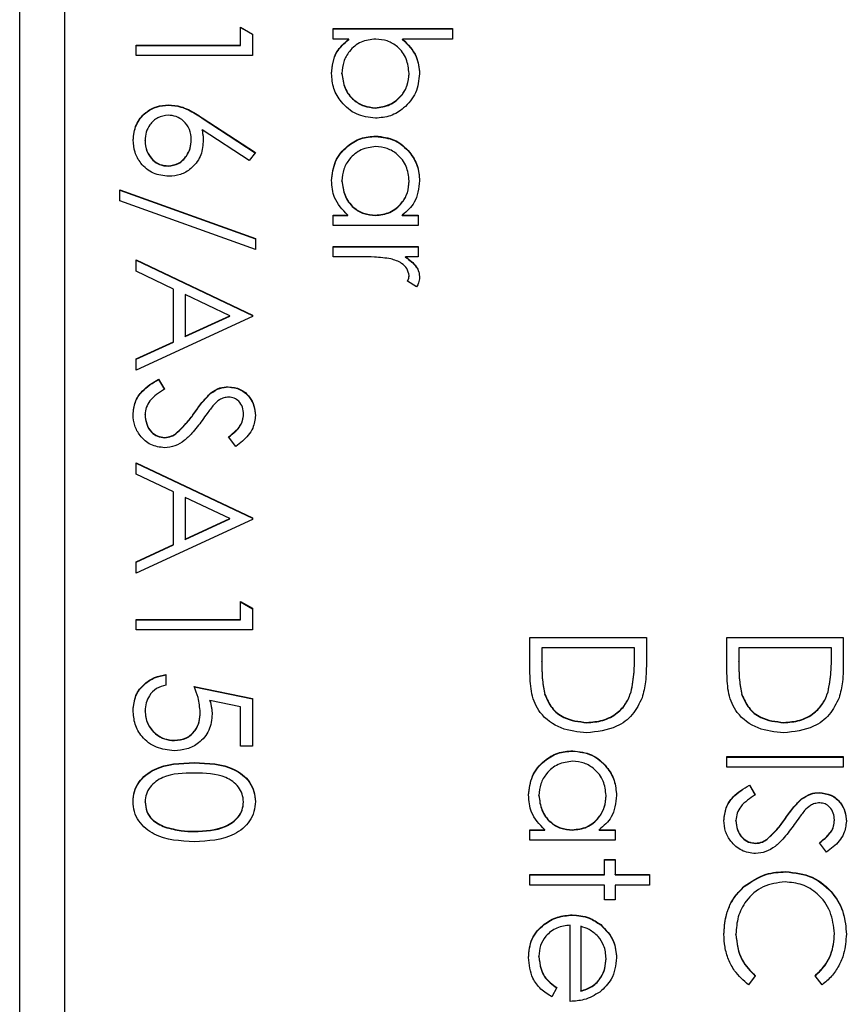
# Model space of a CAD drawing. Header units: millimetres. Extents: x 272 to 1443, y 39 to 1117.
# Tile 8 of 30: x 421 to 431, y 643 to 654. Entities that reach past the tile are written whole.
import ezdxf

# ---------------------------------------------------------------- set-up
doc = ezdxf.new("R2010")
doc.units = ezdxf.units.MM

msp = doc.modelspace()

# ---------------------------------------------------------------- linework, layer by layer
at = {"color": 7, "linetype": 'Continuous', "lineweight": 25}
for p, q in [((421.372, 628.214), (421.372, 669.214)), ((421.872, 666.704), (421.872, 630.728)), ((423.839, 654.163), (423.839, 654.362)), ((423.839, 654.362), (423.972, 654.286)), ((423.839, 654.359), (423.972, 654.283)), ((424.872, 654.346), (426.206, 654.346)), ((424.872, 654.229), (424.872, 654.346)), ((424.872, 654.342), (426.206, 654.342)), ((426.206, 654.346), (426.206, 654.229)), ((423.972, 654.286), (423.972, 654.046)), ((425.048, 654.229), (424.872, 654.229)), ((425.048, 654.226), (425.048, 654.229)), ((426.206, 654.229), (425.65, 654.229)), ((425.65, 654.226), (425.65, 654.229)), ((422.672, 654.163), (423.839, 654.163)), ((422.672, 654.046), (422.672, 654.163)), ((422.672, 654.159), (423.839, 654.159)), ((423.839, 654.159), (423.839, 654.163)), ((423.972, 654.046), (422.672, 654.046)), ((424.972, 653.843), (424.972, 653.847)), ((425.722, 653.841), (425.722, 653.845)), ((423.035, 653.493), (423.035, 653.496)), ((425.345, 653.459), (425.345, 653.463)), ((423.412, 653.351), (424.006, 652.963)), ((423.412, 653.348), (423.412, 653.351)), ((423.412, 653.348), (424.004, 652.961)), ((423.935, 652.874), (423.41, 653.217)), ((423.41, 653.213), (423.41, 653.217)), ((422.772, 653.093), (422.772, 653.097)), ((423.289, 653.103), (423.289, 653.107)), ((425.35, 653.143), (425.35, 653.147)), ((424.006, 652.963), (423.935, 652.874)), ((423.03, 652.81), (423.03, 652.814)), ((424.972, 652.644), (424.972, 652.647)), ((425.722, 652.643), (425.722, 652.646)), ((422.489, 652.547), (424.006, 652.004)), ((422.489, 652.424), (422.489, 652.547)), ((422.489, 652.543), (424.006, 652)), ((424.006, 651.881), (422.489, 652.424)), ((424.872, 652.264), (425.037, 652.264)), ((424.872, 652.147), (424.872, 652.264)), ((424.872, 652.26), (425.037, 652.26)), ((425.037, 652.26), (425.037, 652.264)), ((425.345, 652.26), (425.345, 652.264)), ((425.646, 652.264), (425.822, 652.264)), ((425.646, 652.26), (425.646, 652.264)), ((425.646, 652.26), (425.822, 652.26)), ((425.822, 652.264), (425.822, 652.147)), ((425.822, 652.147), (424.872, 652.147)), ((424.006, 652.004), (424.006, 651.881)), ((424.872, 651.798), (424.872, 651.914)), ((424.872, 651.914), (425.822, 651.914)), ((424.872, 651.91), (425.822, 651.91)), ((425.822, 651.914), (425.822, 651.798)), ((422.672, 651.764), (423.972, 651.148)), ((422.672, 651.637), (422.672, 651.764)), ((422.672, 651.761), (423.972, 651.144)), ((425.191, 651.798), (424.872, 651.798)), ((425.822, 651.798), (425.682, 651.798)), ((425.682, 651.794), (425.682, 651.798)), ((423.089, 651.439), (422.672, 651.637)), ((425.722, 651.584), (425.722, 651.588)), ((423.089, 650.85), (423.089, 651.439)), ((425.806, 651.464), (425.705, 651.528)), ((423.222, 651.376), (423.222, 650.912)), ((423.719, 651.141), (423.222, 651.376)), ((423.972, 651.131), (422.672, 650.532)), ((423.222, 650.912), (423.719, 651.141)), ((423.222, 650.908), (423.719, 651.137)), ((423.719, 651.137), (423.719, 651.141)), ((423.972, 651.148), (423.972, 651.131)), ((423.222, 650.908), (423.222, 650.912)), ((422.672, 650.658), (423.089, 650.85)), ((422.672, 650.655), (423.089, 650.847)), ((423.089, 650.847), (423.089, 650.85)), ((422.672, 650.532), (422.672, 650.658)), ((422.923, 650.432), (422.989, 650.322)), ((422.923, 650.428), (422.923, 650.432)), ((422.923, 650.428), (422.989, 650.318)), ((423.702, 650.345), (423.702, 650.348)), ((423.504, 650.272), (423.504, 650.276)), ((422.772, 650.033), (422.772, 650.037)), ((423.327, 650.059), (423.327, 650.063)), ((423.872, 650.038), (423.872, 650.041)), ((422.992, 649.779), (422.992, 649.782)), ((423.12, 649.825), (423.12, 649.829)), ((423.785, 649.682), (423.706, 649.788)), ((422.672, 649.499), (423.972, 648.883)), ((422.672, 649.372), (422.672, 649.499)), ((422.672, 649.495), (423.972, 648.879)), ((423.089, 649.174), (422.672, 649.372)), ((423.089, 648.585), (423.089, 649.174)), ((423.222, 649.111), (423.222, 648.647)), ((423.719, 648.876), (423.222, 649.111)), ((423.972, 648.866), (422.672, 648.267)), ((423.222, 648.647), (423.719, 648.876)), ((423.222, 648.643), (423.719, 648.872)), ((423.719, 648.872), (423.719, 648.876)), ((423.972, 648.883), (423.972, 648.866)), ((422.672, 648.393), (423.089, 648.585)), ((422.672, 648.39), (423.089, 648.582)), ((423.089, 648.582), (423.089, 648.585)), ((423.222, 648.643), (423.222, 648.647)), ((422.672, 648.267), (422.672, 648.393)), ((423.839, 647.75), (423.839, 647.95)), ((423.839, 647.95), (423.972, 647.874)), ((423.839, 647.946), (423.972, 647.87)), ((423.972, 647.874), (423.972, 647.634)), ((422.672, 647.75), (423.839, 647.75)), ((422.672, 647.634), (422.672, 647.75)), ((422.672, 647.747), (423.839, 647.747)), ((423.839, 647.747), (423.839, 647.75)), ((423.972, 647.634), (422.672, 647.634)), ((427.072, 647.55), (428.372, 647.55)), ((427.072, 647.148), (427.072, 647.55)), ((427.072, 647.547), (428.372, 647.547)), ((428.372, 647.55), (428.372, 647.288)), ((429.272, 647.55), (430.572, 647.55)), ((429.272, 647.148), (429.272, 647.55)), ((429.272, 647.547), (430.572, 647.547)), ((430.572, 647.55), (430.572, 647.288)), ((427.206, 647.434), (427.206, 647.285)), ((428.239, 647.434), (427.206, 647.434)), ((428.239, 647.342), (428.239, 647.434)), ((429.406, 647.434), (429.406, 647.285)), ((430.439, 647.434), (429.406, 647.434)), ((430.439, 647.342), (430.439, 647.434)), ((427.206, 647.281), (427.206, 647.285)), ((428.239, 647.339), (428.239, 647.342)), ((429.406, 647.281), (429.406, 647.285)), ((430.439, 647.339), (430.439, 647.342)), ((423.006, 647.134), (423.006, 647.017)), ((423.322, 647.001), (423.972, 646.867)), ((423.322, 646.997), (423.972, 646.864)), ((428.202, 646.94), (428.202, 646.943)), ((430.402, 646.94), (430.402, 646.943)), ((423.839, 646.776), (423.497, 646.846)), ((423.497, 646.843), (423.497, 646.846)), ((423.972, 646.867), (423.972, 646.334)), ((427.239, 646.91), (427.239, 646.913)), ((429.439, 646.91), (429.439, 646.913)), ((422.772, 646.727), (422.772, 646.731)), ((423.389, 646.711), (423.389, 646.714)), ((423.839, 646.334), (423.839, 646.776)), ((427.706, 646.597), (427.706, 646.601)), ((429.906, 646.597), (429.906, 646.601)), ((423.102, 646.397), (423.102, 646.401)), ((423.972, 646.334), (423.839, 646.334)), ((427.55, 646.281), (427.55, 646.284)), ((429.272, 646.101), (429.272, 646.218)), ((429.272, 646.218), (430.572, 646.218)), ((429.272, 646.214), (430.572, 646.214)), ((430.572, 646.218), (430.572, 646.101)), ((423.322, 646.148), (423.322, 646.151)), ((430.572, 646.101), (429.272, 646.101)), ((429.523, 645.901), (429.589, 645.792)), ((429.523, 645.898), (429.523, 645.901)), ((429.523, 645.898), (429.589, 645.788)), ((427.172, 645.782), (427.172, 645.785)), ((427.922, 645.781), (427.922, 645.784)), ((430.104, 645.742), (430.104, 645.746)), ((430.302, 645.814), (430.302, 645.818)), ((422.772, 645.709), (422.772, 645.713)), ((423.872, 645.709), (423.872, 645.713)), ((429.372, 645.503), (429.372, 645.506)), ((429.927, 645.529), (429.927, 645.533)), ((430.472, 645.507), (430.472, 645.511)), ((422.995, 645.431), (422.995, 645.434)), ((423.322, 645.381), (423.322, 645.385)), ((427.072, 645.402), (427.237, 645.402)), ((427.072, 645.285), (427.072, 645.402)), ((427.072, 645.398), (427.237, 645.398)), ((427.237, 645.398), (427.237, 645.402)), ((427.545, 645.398), (427.545, 645.402)), ((427.846, 645.402), (428.022, 645.402)), ((427.846, 645.398), (427.846, 645.402)), ((427.846, 645.398), (428.022, 645.398)), ((428.022, 645.402), (428.022, 645.285)), ((428.022, 645.285), (427.072, 645.285)), ((429.72, 645.295), (429.72, 645.298)), ((429.592, 645.248), (429.592, 645.252)), ((430.385, 645.152), (430.306, 645.257)), ((427.906, 645.069), (428.022, 645.069)), ((427.906, 644.902), (427.906, 645.069)), ((427.906, 645.065), (428.022, 645.065)), ((428.022, 645.069), (428.022, 644.902)), ((427.072, 644.902), (427.906, 644.902)), ((427.072, 644.785), (427.072, 644.902)), ((427.072, 644.898), (427.906, 644.898)), ((427.906, 644.898), (427.906, 644.902)), ((428.022, 644.902), (428.406, 644.902)), ((428.022, 644.898), (428.022, 644.902)), ((428.022, 644.898), (428.406, 644.898)), ((428.406, 644.902), (428.406, 644.785)), ((429.93, 644.932), (429.93, 644.935)), ((427.906, 644.785), (427.072, 644.785)), ((427.906, 644.619), (427.906, 644.785)), ((428.022, 644.785), (428.022, 644.619)), ((428.406, 644.785), (428.022, 644.785)), ((429.466, 644.767), (429.466, 644.771)), ((428.022, 644.619), (427.906, 644.619)), ((427.545, 644.449), (427.545, 644.452)), ((427.522, 643.486), (427.522, 644.336)), ((427.639, 644.324), (427.639, 643.603)), ((427.862, 644.339), (427.862, 644.343)), ((429.372, 644.232), (429.372, 644.236)), ((430.472, 644.24), (430.472, 644.244)), ((427.172, 643.986), (427.172, 643.989)), ((427.922, 643.962), (427.922, 643.966)), ((429.589, 643.772), (429.512, 643.67)), ((430.334, 643.67), (430.256, 643.772)), ((427.372, 643.64), (427.318, 643.536)), ((427.639, 643.599), (427.639, 643.603))]:
    msp.add_line(p, q, dxfattribs=at)
for points, knots in [([(424.856, 653.846), (424.865, 653.931), (424.883, 654.084), (424.997, 654.185), (425.048, 654.229)], [0, 0, 0, 0, 0.5589217, 1, 1, 1, 1]), ([(424.856, 653.842), (424.865, 653.927), (424.883, 654.08), (424.997, 654.181), (425.048, 654.226)], [0, 0, 0, 0, 0.558922, 1, 1, 1, 1]), ([(425.349, 654.229), (425.293, 654.223), (425.18, 654.211), (425.056, 654.106), (424.983, 653.979), (424.976, 653.891), (424.972, 653.847)], [0, 0, 0, 0, 0.279639, 0.559192, 0.779512, 1, 1, 1, 1]), ([(425.722, 653.845), (425.715, 653.901), (425.702, 654.012), (425.607, 654.142), (425.481, 654.218), (425.393, 654.225), (425.349, 654.229)], [0, 0, 0, 0, 0.279786, 0.559477, 0.779627, 1, 1, 1, 1]), ([(425.65, 654.229), (425.71, 654.168), (425.817, 654.059), (425.832, 653.909), (425.839, 653.842)], [0, 0, 0, 0, 0.559294, 1, 1, 1, 1]), ([(425.65, 654.226), (425.71, 654.165), (425.817, 654.056), (425.832, 653.905), (425.839, 653.838)], [0, 0, 0, 0, 0.5592939, 1, 1, 1, 1]), ([(425.345, 653.346), (425.272, 653.355), (425.126, 653.373), (424.968, 653.511), (424.87, 653.674), (424.86, 653.788), (424.856, 653.846)], [0, 0, 0, 0, 0.279433, 0.559216, 0.779559, 1, 1, 1, 1]), ([(424.972, 653.847), (424.979, 653.791), (424.992, 653.68), (425.09, 653.553), (425.214, 653.477), (425.302, 653.468), (425.345, 653.463)], [0, 0, 0, 0, 0.279756, 0.559279, 0.779725, 1, 1, 1, 1]), ([(424.972, 653.843), (424.979, 653.787), (424.992, 653.676), (425.09, 653.55), (425.214, 653.474), (425.302, 653.464), (425.345, 653.459)], [0, 0, 0, 0, 0.279756, 0.559279, 0.779725, 1, 1, 1, 1]), ([(425.345, 653.463), (425.401, 653.471), (425.512, 653.487), (425.636, 653.588), (425.709, 653.714), (425.718, 653.801), (425.722, 653.845)], [0, 0, 0, 0, 0.279403, 0.559104, 0.779552, 1, 1, 1, 1]), ([(425.839, 653.842), (425.83, 653.769), (425.813, 653.623), (425.679, 653.462), (425.518, 653.361), (425.403, 653.351), (425.345, 653.346)], [0, 0, 0, 0, 0.279577, 0.559334, 0.779604, 1, 1, 1, 1]), ([(425.345, 653.459), (425.401, 653.467), (425.512, 653.483), (425.636, 653.585), (425.709, 653.71), (425.718, 653.798), (425.722, 653.841)], [0, 0, 0, 0, 0.279403, 0.559104, 0.779552, 1, 1, 1, 1]), ([(422.639, 653.103), (422.646, 653.161), (422.66, 653.277), (422.765, 653.408), (422.898, 653.483), (422.989, 653.492), (423.035, 653.496)], [0, 0, 0, 0, 0.27967, 0.559085, 0.779558, 1, 1, 1, 1]), ([(422.639, 653.099), (422.646, 653.157), (422.66, 653.274), (422.765, 653.405), (422.898, 653.479), (422.989, 653.488), (423.035, 653.493)], [0, 0, 0, 0, 0.27967, 0.559085, 0.779558, 1, 1, 1, 1]), ([(423.035, 653.496), (423.081, 653.492), (423.158, 653.484), (423.257, 653.443), (423.336, 653.4), (423.387, 653.367), (423.412, 653.351)], [0, 0, 0, 0, 0.339374, 0.559486, 0.779731, 1, 1, 1, 1]), ([(423.035, 653.493), (423.081, 653.488), (423.158, 653.481), (423.257, 653.439), (423.336, 653.396), (423.387, 653.364), (423.412, 653.348)], [0, 0, 0, 0, 0.339374, 0.559486, 0.779731, 1, 1, 1, 1]), ([(423.03, 653.38), (422.99, 653.374), (422.91, 653.363), (422.828, 653.282), (422.779, 653.191), (422.775, 653.128), (422.772, 653.097)], [0, 0, 0, 0, 0.279059, 0.55882, 0.779303, 1, 1, 1, 1]), ([(423.289, 653.107), (423.285, 653.146), (423.279, 653.225), (423.21, 653.316), (423.123, 653.371), (423.061, 653.377), (423.03, 653.38)], [0, 0, 0, 0, 0.280127, 0.559515, 0.779719, 1, 1, 1, 1]), ([(423.41, 653.217), (423.414, 653.192), (423.421, 653.147), (423.422, 653.102), (423.422, 653.082)], [0, 0, 0, 0, 0.55991, 1, 1, 1, 1]), ([(423.41, 653.213), (423.414, 653.188), (423.421, 653.144), (423.422, 653.099), (423.422, 653.079)], [0, 0, 0, 0, 0.55991, 1, 1, 1, 1]), ([(423.037, 652.697), (422.978, 652.704), (422.859, 652.717), (422.727, 652.828), (422.652, 652.963), (422.643, 653.056), (422.639, 653.103)], [0, 0, 0, 0, 0.279631, 0.55896, 0.779478, 1, 1, 1, 1]), ([(422.772, 653.097), (422.776, 653.057), (422.784, 652.977), (422.851, 652.884), (422.936, 652.823), (422.999, 652.817), (423.03, 652.814)], [0, 0, 0, 0, 0.280018, 0.559853, 0.779987, 1, 1, 1, 1]), ([(422.772, 653.093), (422.776, 653.053), (422.784, 652.973), (422.851, 652.881), (422.936, 652.82), (422.999, 652.813), (423.03, 652.81)], [0, 0, 0, 0, 0.280018, 0.559853, 0.779987, 1, 1, 1, 1]), ([(423.03, 652.814), (423.071, 652.82), (423.152, 652.832), (423.235, 652.917), (423.282, 653.011), (423.287, 653.075), (423.289, 653.107)], [0, 0, 0, 0, 0.278754, 0.558605, 0.779147, 1, 1, 1, 1]), ([(423.03, 652.81), (423.071, 652.816), (423.152, 652.828), (423.235, 652.913), (423.282, 653.007), (423.287, 653.071), (423.289, 653.103)], [0, 0, 0, 0, 0.278754, 0.558605, 0.779147, 1, 1, 1, 1]), ([(423.422, 653.082), (423.416, 653.025), (423.403, 652.912), (423.298, 652.785), (423.171, 652.708), (423.082, 652.701), (423.037, 652.697)], [0, 0, 0, 0, 0.279638, 0.559326, 0.779527, 1, 1, 1, 1]), ([(424.856, 652.652), (424.864, 652.725), (424.881, 652.871), (425.016, 653.032), (425.178, 653.132), (425.292, 653.142), (425.35, 653.147)], [0, 0, 0, 0, 0.2795734, 0.559333, 0.7795891, 1, 1, 1, 1]), ([(424.856, 652.648), (424.864, 652.721), (424.881, 652.867), (425.016, 653.028), (425.178, 653.128), (425.292, 653.138), (425.35, 653.143)], [0, 0, 0, 0, 0.279573, 0.559333, 0.779589, 1, 1, 1, 1]), ([(425.35, 653.147), (425.423, 653.138), (425.568, 653.12), (425.727, 652.982), (425.824, 652.82), (425.834, 652.705), (425.839, 652.648)], [0, 0, 0, 0, 0.2794126, 0.5591913, 0.7795483, 1, 1, 1, 1]), ([(425.35, 653.143), (425.423, 653.134), (425.568, 653.116), (425.727, 652.978), (425.824, 652.816), (425.834, 652.702), (425.839, 652.644)], [0, 0, 0, 0, 0.279413, 0.559191, 0.779548, 1, 1, 1, 1]), ([(425.348, 653.03), (425.293, 653.022), (425.182, 653.006), (425.058, 652.904), (424.985, 652.779), (424.976, 652.691), (424.972, 652.647)], [0, 0, 0, 0, 0.279429, 0.559146, 0.77957, 1, 1, 1, 1]), ([(425.722, 652.646), (425.716, 652.702), (425.703, 652.813), (425.604, 652.94), (425.48, 653.016), (425.392, 653.025), (425.348, 653.03)], [0, 0, 0, 0, 0.279767, 0.559291, 0.779719, 1, 1, 1, 1]), ([(425.037, 652.264), (424.978, 652.325), (424.873, 652.435), (424.861, 652.585), (424.856, 652.652)], [0, 0, 0, 0, 0.558763, 1, 1, 1, 1]), ([(424.972, 652.647), (424.979, 652.592), (424.992, 652.481), (425.088, 652.351), (425.213, 652.275), (425.301, 652.268), (425.345, 652.264)], [0, 0, 0, 0, 0.279822, 0.559387, 0.779603, 1, 1, 1, 1]), ([(424.972, 652.644), (424.979, 652.588), (424.992, 652.477), (425.088, 652.347), (425.213, 652.272), (425.301, 652.264), (425.345, 652.26)], [0, 0, 0, 0, 0.279822, 0.559387, 0.779603, 1, 1, 1, 1]), ([(425.345, 652.264), (425.401, 652.27), (425.514, 652.283), (425.638, 652.387), (425.712, 652.514), (425.719, 652.602), (425.722, 652.646)], [0, 0, 0, 0, 0.27966, 0.55921, 0.779487, 1, 1, 1, 1]), ([(425.345, 652.26), (425.401, 652.266), (425.514, 652.279), (425.638, 652.384), (425.712, 652.51), (425.719, 652.599), (425.722, 652.643)], [0, 0, 0, 0, 0.27966, 0.55921, 0.779487, 1, 1, 1, 1]), ([(425.839, 652.648), (425.829, 652.562), (425.812, 652.409), (425.697, 652.308), (425.646, 652.264)], [0, 0, 0, 0, 0.5590621, 1, 1, 1, 1]), ([(425.517, 651.777), (425.457, 651.784), (425.349, 651.798), (425.239, 651.798), (425.191, 651.798)], [0, 0, 0, 0, 0.559636, 1, 1, 1, 1]), ([(425.722, 651.588), (425.716, 651.615), (425.704, 651.671), (425.628, 651.741), (425.559, 651.763), (425.517, 651.777)], [0, 0, 0, 0, 0.2783358, 0.5587681, 1, 1, 1, 1]), ([(425.682, 651.798), (425.727, 651.765), (425.789, 651.719), (425.833, 651.63), (425.837, 651.587), (425.839, 651.566)], [0, 0, 0, 0, 0.558788, 0.779481, 1, 1, 1, 1]), ([(425.682, 651.794), (425.727, 651.761), (425.789, 651.716), (425.833, 651.627), (425.837, 651.584), (425.839, 651.562)], [0, 0, 0, 0, 0.558788, 0.779481, 1, 1, 1, 1]), ([(425.705, 651.528), (425.71, 651.539), (425.719, 651.558), (425.721, 651.579), (425.722, 651.588)], [0, 0, 0, 0, 0.560396, 1, 1, 1, 1]), ([(425.705, 651.525), (425.71, 651.535), (425.719, 651.554), (425.721, 651.575), (425.722, 651.584)], [0, 0, 0, 0, 0.560396, 1, 1, 1, 1]), ([(425.839, 651.566), (425.836, 651.546), (425.832, 651.51), (425.814, 651.478), (425.806, 651.464)], [0, 0, 0, 0, 0.5592431, 1, 1, 1, 1]), ([(422.639, 650.037), (422.644, 650.085), (422.653, 650.181), (422.751, 650.329), (422.858, 650.393), (422.923, 650.432)], [0, 0, 0, 0, 0.27988, 0.559666, 1, 1, 1, 1]), ([(422.639, 650.033), (422.644, 650.081), (422.653, 650.177), (422.751, 650.325), (422.858, 650.389), (422.923, 650.428)], [0, 0, 0, 0, 0.27988, 0.559666, 1, 1, 1, 1]), ([(423.504, 650.276), (423.538, 650.299), (423.598, 650.34), (423.67, 650.346), (423.702, 650.348)], [0, 0, 0, 0, 0.5598405, 1, 1, 1, 1]), ([(423.504, 650.272), (423.538, 650.295), (423.598, 650.336), (423.67, 650.342), (423.702, 650.345)], [0, 0, 0, 0, 0.55984, 1, 1, 1, 1]), ([(423.702, 650.348), (423.748, 650.343), (423.841, 650.332), (423.941, 650.243), (423.996, 650.137), (424.002, 650.065), (424.006, 650.028)], [0, 0, 0, 0, 0.279553, 0.558798, 0.779378, 1, 1, 1, 1]), ([(423.702, 650.345), (423.748, 650.339), (423.841, 650.328), (423.941, 650.239), (423.996, 650.133), (424.002, 650.061), (424.006, 650.025)], [0, 0, 0, 0, 0.279553, 0.558798, 0.779378, 1, 1, 1, 1]), ([(422.989, 650.322), (422.929, 650.283), (422.847, 650.229), (422.781, 650.119), (422.775, 650.064), (422.772, 650.037)], [0, 0, 0, 0, 0.559321, 0.779782, 1, 1, 1, 1]), ([(423.327, 650.063), (423.357, 650.105), (423.411, 650.181), (423.476, 650.247), (423.504, 650.276)], [0, 0, 0, 0, 0.5604127, 1, 1, 1, 1]), ([(423.327, 650.059), (423.357, 650.102), (423.411, 650.177), (423.476, 650.243), (423.504, 650.272)], [0, 0, 0, 0, 0.560413, 1, 1, 1, 1]), ([(423.708, 650.232), (423.689, 650.23), (423.653, 650.227), (423.593, 650.199), (423.56, 650.166), (423.54, 650.146)], [0, 0, 0, 0, 0.279946, 0.559774, 1, 1, 1, 1]), ([(423.872, 650.041), (423.87, 650.068), (423.866, 650.12), (423.826, 650.184), (423.77, 650.226), (423.728, 650.23), (423.708, 650.232)], [0, 0, 0, 0, 0.280274, 0.559931, 0.77992, 1, 1, 1, 1]), ([(423.54, 650.146), (423.515, 650.114), (423.47, 650.057), (423.429, 649.998), (423.41, 649.972)], [0, 0, 0, 0, 0.559906, 1, 1, 1, 1]), ([(422.991, 649.666), (422.937, 649.673), (422.831, 649.687), (422.718, 649.791), (422.649, 649.911), (422.642, 649.995), (422.639, 650.037)], [0, 0, 0, 0, 0.279183, 0.559085, 0.779446, 1, 1, 1, 1]), ([(422.772, 650.037), (422.776, 650.002), (422.783, 649.932), (422.835, 649.847), (422.91, 649.792), (422.965, 649.786), (422.992, 649.782)], [0, 0, 0, 0, 0.2802764, 0.5601478, 0.7801531, 1, 1, 1, 1]), ([(422.772, 650.033), (422.776, 649.998), (422.783, 649.928), (422.835, 649.843), (422.91, 649.789), (422.965, 649.782), (422.992, 649.779)], [0, 0, 0, 0, 0.280276, 0.560148, 0.780153, 1, 1, 1, 1]), ([(423.12, 649.829), (423.163, 649.869), (423.24, 649.94), (423.301, 650.025), (423.327, 650.063)], [0, 0, 0, 0, 0.559496, 1, 1, 1, 1]), ([(423.12, 649.825), (423.163, 649.865), (423.24, 649.937), (423.301, 650.022), (423.327, 650.059)], [0, 0, 0, 0, 0.559496, 1, 1, 1, 1]), ([(423.706, 649.788), (423.733, 649.81), (423.78, 649.847), (423.835, 649.908), (423.867, 649.972), (423.87, 650.018), (423.872, 650.041)], [0, 0, 0, 0, 0.340409, 0.560482, 0.78018, 1, 1, 1, 1]), ([(423.706, 649.784), (423.733, 649.806), (423.78, 649.843), (423.835, 649.904), (423.867, 649.968), (423.87, 650.015), (423.872, 650.038)], [0, 0, 0, 0, 0.340409, 0.560482, 0.78018, 1, 1, 1, 1]), ([(424.006, 650.028), (424, 649.98), (423.99, 649.899), (423.928, 649.805), (423.861, 649.739), (423.811, 649.701), (423.785, 649.682)], [0, 0, 0, 0, 0.338729, 0.558835, 0.779344, 1, 1, 1, 1]), ([(423.41, 649.972), (423.374, 649.923), (423.313, 649.842), (423.213, 649.744), (423.109, 649.68), (423.03, 649.67), (422.991, 649.666)], [0, 0, 0, 0, 0.340499, 0.560704, 0.780578, 1, 1, 1, 1]), ([(422.992, 649.782), (423.018, 649.785), (423.065, 649.791), (423.103, 649.817), (423.12, 649.829)], [0, 0, 0, 0, 0.55899, 1, 1, 1, 1]), ([(422.992, 649.779), (423.018, 649.782), (423.065, 649.787), (423.103, 649.814), (423.12, 649.825)], [0, 0, 0, 0, 0.55899, 1, 1, 1, 1]), ([(427.206, 647.285), (427.205, 647.215), (427.205, 647.09), (427.228, 646.967), (427.239, 646.913)], [0, 0, 0, 0, 0.560426, 1, 1, 1, 1]), ([(427.206, 647.281), (427.205, 647.211), (427.205, 647.086), (427.228, 646.963), (427.239, 646.91)], [0, 0, 0, 0, 0.5604262, 1, 1, 1, 1]), ([(428.202, 646.943), (428.215, 647.017), (428.239, 647.149), (428.239, 647.283), (428.239, 647.342)], [0, 0, 0, 0, 0.5595421, 1, 1, 1, 1]), ([(428.202, 646.94), (428.215, 647.013), (428.239, 647.146), (428.239, 647.28), (428.239, 647.339)], [0, 0, 0, 0, 0.5595421, 1, 1, 1, 1]), ([(428.372, 647.288), (428.372, 647.21), (428.372, 647.071), (428.34, 646.935), (428.325, 646.876)], [0, 0, 0, 0, 0.5604447, 1, 1, 1, 1]), ([(429.406, 647.285), (429.405, 647.215), (429.405, 647.09), (429.428, 646.967), (429.439, 646.913)], [0, 0, 0, 0, 0.560426, 1, 1, 1, 1]), ([(429.406, 647.281), (429.405, 647.211), (429.405, 647.086), (429.428, 646.963), (429.439, 646.91)], [0, 0, 0, 0, 0.560426, 1, 1, 1, 1]), ([(430.402, 646.943), (430.415, 647.017), (430.439, 647.149), (430.439, 647.283), (430.439, 647.342)], [0, 0, 0, 0, 0.559542, 1, 1, 1, 1]), ([(430.402, 646.94), (430.415, 647.013), (430.439, 647.146), (430.439, 647.28), (430.439, 647.339)], [0, 0, 0, 0, 0.559542, 1, 1, 1, 1]), ([(430.572, 647.288), (430.572, 647.21), (430.572, 647.071), (430.54, 646.935), (430.525, 646.876)], [0, 0, 0, 0, 0.5604447, 1, 1, 1, 1]), ([(427.706, 646.484), (427.608, 646.494), (427.413, 646.513), (427.181, 646.681), (427.079, 646.918), (427.075, 647.071), (427.072, 647.148)], [0, 0, 0, 0, 0.280124, 0.559248, 0.778837, 1, 1, 1, 1]), ([(429.906, 646.484), (429.808, 646.494), (429.613, 646.513), (429.381, 646.681), (429.279, 646.918), (429.275, 647.071), (429.272, 647.148)], [0, 0, 0, 0, 0.280124, 0.5592478, 0.7788365, 1, 1, 1, 1]), ([(422.639, 646.738), (422.645, 646.793), (422.656, 646.905), (422.755, 647.031), (422.877, 647.108), (422.963, 647.125), (423.006, 647.134)], [0, 0, 0, 0, 0.279625, 0.559019, 0.77938, 1, 1, 1, 1]), ([(422.639, 646.734), (422.645, 646.79), (422.656, 646.901), (422.755, 647.027), (422.877, 647.105), (422.963, 647.122), (423.006, 647.13)], [0, 0, 0, 0, 0.279625, 0.559019, 0.77938, 1, 1, 1, 1]), ([(423.006, 647.017), (422.969, 647.007), (422.895, 646.987), (422.821, 646.908), (422.78, 646.819), (422.775, 646.76), (422.772, 646.731)], [0, 0, 0, 0, 0.28005, 0.559166, 0.779583, 1, 1, 1, 1]), ([(423.389, 646.714), (423.383, 646.769), (423.373, 646.868), (423.338, 646.96), (423.322, 647.001)], [0, 0, 0, 0, 0.559416, 1, 1, 1, 1]), ([(427.706, 646.601), (427.767, 646.605), (427.888, 646.614), (428.042, 646.694), (428.151, 646.809), (428.185, 646.898), (428.202, 646.943)], [0, 0, 0, 0, 0.280178, 0.559765, 0.779797, 1, 1, 1, 1]), ([(427.706, 646.597), (427.767, 646.602), (427.888, 646.61), (428.042, 646.691), (428.151, 646.805), (428.185, 646.895), (428.202, 646.94)], [0, 0, 0, 0, 0.280178, 0.559765, 0.779797, 1, 1, 1, 1]), ([(429.906, 646.601), (429.967, 646.605), (430.088, 646.614), (430.242, 646.694), (430.351, 646.809), (430.385, 646.898), (430.402, 646.943)], [0, 0, 0, 0, 0.2801784, 0.5597646, 0.7797967, 1, 1, 1, 1]), ([(429.906, 646.597), (429.967, 646.602), (430.088, 646.61), (430.242, 646.691), (430.351, 646.805), (430.385, 646.895), (430.402, 646.94)], [0, 0, 0, 0, 0.280178, 0.559765, 0.779797, 1, 1, 1, 1]), ([(423.497, 646.846), (423.505, 646.818), (423.518, 646.768), (423.521, 646.716), (423.522, 646.693)], [0, 0, 0, 0, 0.560064, 1, 1, 1, 1]), ([(423.497, 646.843), (423.505, 646.815), (423.518, 646.764), (423.521, 646.713), (423.522, 646.69)], [0, 0, 0, 0, 0.560064, 1, 1, 1, 1]), ([(427.239, 646.913), (427.261, 646.861), (427.307, 646.758), (427.471, 646.627), (427.617, 646.611), (427.706, 646.601)], [0, 0, 0, 0, 0.2805364, 0.5610151, 1, 1, 1, 1]), ([(427.239, 646.91), (427.261, 646.858), (427.307, 646.754), (427.471, 646.623), (427.617, 646.607), (427.706, 646.597)], [0, 0, 0, 0, 0.280536, 0.561015, 1, 1, 1, 1]), ([(428.325, 646.876), (428.293, 646.81), (428.229, 646.677), (428.01, 646.517), (427.821, 646.497), (427.706, 646.484)], [0, 0, 0, 0, 0.280264, 0.560715, 1, 1, 1, 1]), ([(429.439, 646.913), (429.461, 646.861), (429.507, 646.758), (429.671, 646.627), (429.817, 646.611), (429.906, 646.601)], [0, 0, 0, 0, 0.280536, 0.561015, 1, 1, 1, 1]), ([(429.439, 646.91), (429.461, 646.858), (429.507, 646.754), (429.671, 646.623), (429.817, 646.607), (429.906, 646.597)], [0, 0, 0, 0, 0.280536, 0.561015, 1, 1, 1, 1]), ([(430.525, 646.876), (430.493, 646.81), (430.429, 646.677), (430.21, 646.517), (430.021, 646.497), (429.906, 646.484)], [0, 0, 0, 0, 0.2802641, 0.5607148, 1, 1, 1, 1]), ([(423.097, 646.284), (423.029, 646.292), (422.895, 646.307), (422.738, 646.424), (422.651, 646.578), (422.643, 646.684), (422.639, 646.738)], [0, 0, 0, 0, 0.279864, 0.559271, 0.779424, 1, 1, 1, 1]), ([(422.772, 646.731), (422.778, 646.682), (422.789, 646.585), (422.878, 646.476), (422.987, 646.41), (423.064, 646.404), (423.102, 646.401)], [0, 0, 0, 0, 0.279617, 0.559357, 0.779559, 1, 1, 1, 1]), ([(422.772, 646.727), (422.778, 646.679), (422.789, 646.581), (422.878, 646.473), (422.987, 646.407), (423.064, 646.401), (423.102, 646.397)], [0, 0, 0, 0, 0.279617, 0.559357, 0.779559, 1, 1, 1, 1]), ([(423.102, 646.401), (423.147, 646.406), (423.237, 646.415), (423.334, 646.503), (423.383, 646.609), (423.387, 646.679), (423.389, 646.714)], [0, 0, 0, 0, 0.279539, 0.558617, 0.779047, 1, 1, 1, 1]), ([(423.102, 646.397), (423.147, 646.402), (423.237, 646.412), (423.334, 646.499), (423.383, 646.605), (423.387, 646.676), (423.389, 646.711)], [0, 0, 0, 0, 0.279539, 0.558617, 0.779047, 1, 1, 1, 1]), ([(423.522, 646.693), (423.516, 646.631), (423.502, 646.507), (423.385, 646.37), (423.243, 646.294), (423.146, 646.288), (423.097, 646.284)], [0, 0, 0, 0, 0.279688, 0.559025, 0.779292, 1, 1, 1, 1]), ([(427.056, 645.79), (427.064, 645.862), (427.081, 646.008), (427.216, 646.17), (427.378, 646.27), (427.492, 646.28), (427.55, 646.284)], [0, 0, 0, 0, 0.279573, 0.559333, 0.779589, 1, 1, 1, 1]), ([(427.056, 645.786), (427.064, 645.859), (427.081, 646.005), (427.216, 646.166), (427.378, 646.266), (427.492, 646.276), (427.55, 646.281)], [0, 0, 0, 0, 0.2795734, 0.559333, 0.7795891, 1, 1, 1, 1]), ([(427.55, 646.284), (427.623, 646.275), (427.768, 646.257), (427.927, 646.12), (428.024, 645.957), (428.034, 645.843), (428.039, 645.786)], [0, 0, 0, 0, 0.2794126, 0.5591913, 0.7795483, 1, 1, 1, 1]), ([(427.55, 646.281), (427.623, 646.272), (427.768, 646.254), (427.927, 646.116), (428.024, 645.954), (428.034, 645.839), (428.039, 645.782)], [0, 0, 0, 0, 0.279413, 0.559191, 0.779548, 1, 1, 1, 1]), ([(427.548, 646.168), (427.493, 646.16), (427.382, 646.144), (427.258, 646.042), (427.185, 645.916), (427.176, 645.829), (427.172, 645.785)], [0, 0, 0, 0, 0.2794286, 0.5591463, 0.7795701, 1, 1, 1, 1]), ([(427.922, 645.784), (427.916, 645.84), (427.903, 645.951), (427.804, 646.078), (427.68, 646.154), (427.592, 646.163), (427.548, 646.168)], [0, 0, 0, 0, 0.279767, 0.559291, 0.779719, 1, 1, 1, 1]), ([(422.639, 645.717), (422.642, 645.755), (422.648, 645.831), (422.716, 645.969), (422.935, 646.139), (423.167, 646.146), (423.322, 646.151)], [0, 0, 0, 0, 0.125551, 0.25109, 0.50025, 1, 1, 1, 1]), ([(422.639, 645.713), (422.642, 645.751), (422.648, 645.827), (422.716, 645.965), (422.935, 646.136), (423.167, 646.143), (423.322, 646.148)], [0, 0, 0, 0, 0.125551, 0.25109, 0.50025, 1, 1, 1, 1]), ([(423.322, 646.151), (423.477, 646.146), (423.671, 646.14), (423.866, 646.019), (423.944, 645.935), (423.996, 645.831), (424.002, 645.755), (424.006, 645.717)], [0, 0, 0, 0, 0.498702, 0.624177, 0.749467, 0.874745, 1, 1, 1, 1]), ([(423.322, 646.148), (423.477, 646.143), (423.671, 646.136), (423.866, 646.015), (423.944, 645.931), (423.996, 645.827), (424.002, 645.751), (424.006, 645.713)], [0, 0, 0, 0, 0.498702, 0.624177, 0.749467, 0.874745, 1, 1, 1, 1]), ([(423.322, 646.035), (423.201, 646.034), (423.019, 646.032), (422.841, 645.908), (422.782, 645.802), (422.775, 645.743), (422.772, 645.713)], [0, 0, 0, 0, 0.500291, 0.749086, 0.874606, 1, 1, 1, 1]), ([(423.872, 645.713), (423.869, 645.743), (423.863, 645.802), (423.818, 645.881), (423.754, 645.944), (423.595, 646.03), (423.444, 646.033), (423.322, 646.035)], [0, 0, 0, 0, 0.1251388, 0.2504182, 0.3755189, 0.5008471, 1, 1, 1, 1]), ([(429.239, 645.506), (429.244, 645.554), (429.253, 645.651), (429.351, 645.799), (429.458, 645.862), (429.523, 645.901)], [0, 0, 0, 0, 0.27988, 0.559666, 1, 1, 1, 1]), ([(429.239, 645.503), (429.244, 645.551), (429.253, 645.647), (429.351, 645.795), (429.458, 645.859), (429.523, 645.898)], [0, 0, 0, 0, 0.27988, 0.559666, 1, 1, 1, 1]), ([(423.322, 645.268), (423.166, 645.276), (422.932, 645.287), (422.716, 645.463), (422.648, 645.602), (422.642, 645.679), (422.639, 645.717)], [0, 0, 0, 0, 0.499407, 0.748743, 0.874372, 1, 1, 1, 1]), ([(424.006, 645.717), (424.002, 645.679), (423.996, 645.602), (423.928, 645.463), (423.712, 645.287), (423.478, 645.276), (423.322, 645.268)], [0, 0, 0, 0, 0.1256001, 0.2511969, 0.5005813, 1, 1, 1, 1]), ([(427.237, 645.402), (427.178, 645.463), (427.073, 645.573), (427.061, 645.723), (427.056, 645.79)], [0, 0, 0, 0, 0.558763, 1, 1, 1, 1]), ([(427.172, 645.785), (427.179, 645.73), (427.192, 645.618), (427.288, 645.489), (427.413, 645.413), (427.501, 645.406), (427.545, 645.402)], [0, 0, 0, 0, 0.279822, 0.559387, 0.779603, 1, 1, 1, 1]), ([(427.172, 645.782), (427.179, 645.726), (427.192, 645.615), (427.288, 645.485), (427.413, 645.41), (427.501, 645.402), (427.545, 645.398)], [0, 0, 0, 0, 0.279822, 0.559387, 0.779603, 1, 1, 1, 1]), ([(427.545, 645.402), (427.601, 645.408), (427.714, 645.42), (427.838, 645.525), (427.912, 645.652), (427.919, 645.74), (427.922, 645.784)], [0, 0, 0, 0, 0.27966, 0.55921, 0.779487, 1, 1, 1, 1]), ([(427.545, 645.398), (427.601, 645.404), (427.714, 645.417), (427.838, 645.522), (427.912, 645.648), (427.919, 645.736), (427.922, 645.781)], [0, 0, 0, 0, 0.27966, 0.55921, 0.779487, 1, 1, 1, 1]), ([(428.039, 645.786), (428.029, 645.7), (428.012, 645.547), (427.897, 645.446), (427.846, 645.402)], [0, 0, 0, 0, 0.559062, 1, 1, 1, 1]), ([(429.589, 645.792), (429.529, 645.753), (429.447, 645.699), (429.381, 645.589), (429.375, 645.534), (429.372, 645.506)], [0, 0, 0, 0, 0.559321, 0.779782, 1, 1, 1, 1]), ([(429.927, 645.533), (429.957, 645.575), (430.011, 645.651), (430.076, 645.717), (430.104, 645.746)], [0, 0, 0, 0, 0.560413, 1, 1, 1, 1]), ([(429.927, 645.529), (429.957, 645.571), (430.011, 645.647), (430.076, 645.713), (430.104, 645.742)], [0, 0, 0, 0, 0.560413, 1, 1, 1, 1]), ([(430.104, 645.746), (430.138, 645.768), (430.198, 645.809), (430.27, 645.815), (430.302, 645.818)], [0, 0, 0, 0, 0.55984, 1, 1, 1, 1]), ([(430.104, 645.742), (430.138, 645.765), (430.198, 645.806), (430.27, 645.812), (430.302, 645.814)], [0, 0, 0, 0, 0.55984, 1, 1, 1, 1]), ([(430.302, 645.818), (430.348, 645.813), (430.441, 645.801), (430.541, 645.713), (430.596, 645.606), (430.602, 645.534), (430.606, 645.498)], [0, 0, 0, 0, 0.279553, 0.558798, 0.779378, 1, 1, 1, 1]), ([(430.302, 645.814), (430.348, 645.809), (430.441, 645.798), (430.541, 645.709), (430.596, 645.603), (430.602, 645.531), (430.606, 645.494)], [0, 0, 0, 0, 0.279553, 0.558798, 0.779378, 1, 1, 1, 1]), ([(422.772, 645.713), (422.777, 645.678), (422.786, 645.607), (422.86, 645.497), (422.944, 645.458), (422.995, 645.434)], [0, 0, 0, 0, 0.280257, 0.560781, 1, 1, 1, 1]), ([(422.772, 645.709), (422.777, 645.674), (422.786, 645.603), (422.86, 645.493), (422.944, 645.454), (422.995, 645.431)], [0, 0, 0, 0, 0.280257, 0.560781, 1, 1, 1, 1]), ([(423.322, 645.385), (423.443, 645.39), (423.624, 645.397), (423.802, 645.519), (423.863, 645.624), (423.869, 645.683), (423.872, 645.713)], [0, 0, 0, 0, 0.500072, 0.749021, 0.874598, 1, 1, 1, 1]), ([(423.322, 645.381), (423.443, 645.386), (423.624, 645.393), (423.802, 645.515), (423.863, 645.62), (423.869, 645.68), (423.872, 645.709)], [0, 0, 0, 0, 0.500072, 0.749021, 0.874598, 1, 1, 1, 1]), ([(430.14, 645.616), (430.115, 645.584), (430.07, 645.527), (430.029, 645.467), (430.01, 645.441)], [0, 0, 0, 0, 0.559906, 1, 1, 1, 1]), ([(430.308, 645.702), (430.289, 645.7), (430.253, 645.697), (430.193, 645.669), (430.16, 645.636), (430.14, 645.616)], [0, 0, 0, 0, 0.279946, 0.559774, 1, 1, 1, 1]), ([(430.472, 645.511), (430.47, 645.537), (430.466, 645.59), (430.426, 645.654), (430.37, 645.695), (430.328, 645.699), (430.308, 645.702)], [0, 0, 0, 0, 0.280274, 0.559931, 0.77992, 1, 1, 1, 1]), ([(429.591, 645.135), (429.537, 645.143), (429.431, 645.157), (429.318, 645.261), (429.249, 645.381), (429.242, 645.465), (429.239, 645.506)], [0, 0, 0, 0, 0.279183, 0.559085, 0.779446, 1, 1, 1, 1]), ([(429.372, 645.506), (429.376, 645.471), (429.383, 645.402), (429.435, 645.316), (429.51, 645.262), (429.565, 645.255), (429.592, 645.252)], [0, 0, 0, 0, 0.280276, 0.560148, 0.780153, 1, 1, 1, 1]), ([(429.372, 645.503), (429.376, 645.468), (429.383, 645.398), (429.435, 645.313), (429.51, 645.258), (429.565, 645.252), (429.592, 645.248)], [0, 0, 0, 0, 0.2802764, 0.5601478, 0.7801531, 1, 1, 1, 1]), ([(429.72, 645.298), (429.763, 645.338), (429.84, 645.41), (429.901, 645.495), (429.927, 645.533)], [0, 0, 0, 0, 0.559496, 1, 1, 1, 1]), ([(429.72, 645.295), (429.763, 645.335), (429.84, 645.406), (429.901, 645.492), (429.927, 645.529)], [0, 0, 0, 0, 0.5594958, 1, 1, 1, 1]), ([(430.306, 645.257), (430.333, 645.28), (430.38, 645.317), (430.435, 645.378), (430.467, 645.441), (430.47, 645.488), (430.472, 645.511)], [0, 0, 0, 0, 0.340409, 0.560482, 0.78018, 1, 1, 1, 1]), ([(430.306, 645.254), (430.333, 645.276), (430.38, 645.313), (430.435, 645.374), (430.467, 645.438), (430.47, 645.484), (430.472, 645.507)], [0, 0, 0, 0, 0.340409, 0.560482, 0.78018, 1, 1, 1, 1]), ([(430.606, 645.498), (430.6, 645.449), (430.59, 645.369), (430.528, 645.275), (430.461, 645.209), (430.411, 645.171), (430.385, 645.152)], [0, 0, 0, 0, 0.338729, 0.558835, 0.779344, 1, 1, 1, 1]), ([(422.995, 645.434), (423.055, 645.418), (423.162, 645.388), (423.273, 645.386), (423.322, 645.385)], [0, 0, 0, 0, 0.559599, 1, 1, 1, 1]), ([(422.995, 645.431), (423.055, 645.414), (423.162, 645.385), (423.273, 645.382), (423.322, 645.381)], [0, 0, 0, 0, 0.559599, 1, 1, 1, 1]), ([(430.01, 645.441), (429.974, 645.392), (429.913, 645.311), (429.813, 645.213), (429.709, 645.15), (429.63, 645.14), (429.591, 645.135)], [0, 0, 0, 0, 0.340499, 0.560704, 0.780578, 1, 1, 1, 1]), ([(429.592, 645.252), (429.618, 645.255), (429.665, 645.261), (429.703, 645.287), (429.72, 645.298)], [0, 0, 0, 0, 0.55899, 1, 1, 1, 1]), ([(429.592, 645.248), (429.618, 645.251), (429.665, 645.257), (429.703, 645.283), (429.72, 645.295)], [0, 0, 0, 0, 0.55899, 1, 1, 1, 1]), ([(429.466, 644.771), (429.545, 644.824), (429.686, 644.921), (429.855, 644.931), (429.93, 644.935)], [0, 0, 0, 0, 0.559029, 1, 1, 1, 1]), ([(429.466, 644.767), (429.545, 644.821), (429.686, 644.917), (429.855, 644.927), (429.93, 644.932)], [0, 0, 0, 0, 0.559029, 1, 1, 1, 1]), ([(429.93, 644.935), (430.032, 644.924), (430.235, 644.9), (430.459, 644.708), (430.588, 644.476), (430.6, 644.316), (430.606, 644.236)], [0, 0, 0, 0, 0.279512, 0.55908, 0.779374, 1, 1, 1, 1]), ([(429.93, 644.932), (430.032, 644.92), (430.235, 644.896), (430.459, 644.704), (430.588, 644.473), (430.6, 644.313), (430.606, 644.233)], [0, 0, 0, 0, 0.279512, 0.55908, 0.779374, 1, 1, 1, 1]), ([(429.239, 644.235), (429.243, 644.303), (429.249, 644.416), (429.302, 644.564), (429.371, 644.679), (429.434, 644.74), (429.466, 644.771)], [0, 0, 0, 0, 0.339838, 0.559927, 0.779959, 1, 1, 1, 1]), ([(429.239, 644.231), (429.243, 644.3), (429.249, 644.412), (429.302, 644.56), (429.371, 644.675), (429.434, 644.736), (429.466, 644.767)], [0, 0, 0, 0, 0.3398376, 0.5599275, 0.7799589, 1, 1, 1, 1]), ([(429.921, 644.819), (429.837, 644.809), (429.669, 644.789), (429.487, 644.626), (429.386, 644.433), (429.377, 644.302), (429.372, 644.236)], [0, 0, 0, 0, 0.279434, 0.558921, 0.779283, 1, 1, 1, 1]), ([(430.472, 644.244), (430.463, 644.327), (430.444, 644.492), (430.303, 644.686), (430.117, 644.801), (429.986, 644.813), (429.921, 644.819)], [0, 0, 0, 0, 0.279856, 0.559519, 0.779686, 1, 1, 1, 1]), ([(427.056, 643.975), (427.062, 644.047), (427.075, 644.191), (427.214, 644.347), (427.376, 644.437), (427.488, 644.447), (427.545, 644.452)], [0, 0, 0, 0, 0.2798853, 0.5588589, 0.779462, 1, 1, 1, 1]), ([(427.056, 643.971), (427.062, 644.043), (427.075, 644.188), (427.214, 644.343), (427.376, 644.433), (427.488, 644.444), (427.545, 644.449)], [0, 0, 0, 0, 0.279885, 0.558859, 0.779462, 1, 1, 1, 1]), ([(427.545, 644.452), (427.609, 644.447), (427.724, 644.436), (427.82, 644.372), (427.862, 644.343)], [0, 0, 0, 0, 0.559427, 1, 1, 1, 1]), ([(427.545, 644.449), (427.609, 644.443), (427.724, 644.433), (427.82, 644.368), (427.862, 644.339)], [0, 0, 0, 0, 0.559427, 1, 1, 1, 1]), ([(427.522, 644.336), (427.471, 644.33), (427.368, 644.318), (427.251, 644.226), (427.182, 644.111), (427.175, 644.03), (427.172, 643.989)], [0, 0, 0, 0, 0.279963, 0.559359, 0.779526, 1, 1, 1, 1]), ([(427.833, 644.211), (427.801, 644.239), (427.744, 644.29), (427.671, 644.313), (427.639, 644.324)], [0, 0, 0, 0, 0.558795, 1, 1, 1, 1]), ([(427.862, 644.343), (427.919, 644.285), (428.022, 644.18), (428.034, 644.036), (428.039, 643.972)], [0, 0, 0, 0, 0.558577, 1, 1, 1, 1]), ([(427.862, 644.339), (427.919, 644.281), (428.022, 644.177), (428.034, 644.032), (428.039, 643.968)], [0, 0, 0, 0, 0.5585773, 1, 1, 1, 1]), ([(427.922, 643.966), (427.918, 644.016), (427.91, 644.106), (427.857, 644.179), (427.833, 644.211)], [0, 0, 0, 0, 0.559458, 1, 1, 1, 1]), ([(429.512, 643.67), (429.456, 643.719), (429.365, 643.801), (429.286, 643.953), (429.245, 644.091), (429.241, 644.187), (429.239, 644.235)], [0, 0, 0, 0, 0.339341, 0.559515, 0.77972, 1, 1, 1, 1]), ([(429.372, 644.236), (429.384, 644.135), (429.406, 643.955), (429.533, 643.828), (429.589, 643.772)], [0, 0, 0, 0, 0.558772, 1, 1, 1, 1]), ([(429.372, 644.232), (429.384, 644.131), (429.406, 643.952), (429.533, 643.824), (429.589, 643.768)], [0, 0, 0, 0, 0.558772, 1, 1, 1, 1]), ([(430.256, 643.772), (430.3, 643.814), (430.373, 643.884), (430.434, 644.011), (430.467, 644.125), (430.47, 644.204), (430.472, 644.244)], [0, 0, 0, 0, 0.339327, 0.559466, 0.779727, 1, 1, 1, 1]), ([(430.256, 643.768), (430.3, 643.81), (430.373, 643.88), (430.434, 644.007), (430.467, 644.122), (430.47, 644.201), (430.472, 644.24)], [0, 0, 0, 0, 0.339327, 0.559466, 0.779727, 1, 1, 1, 1]), ([(430.606, 644.236), (430.6, 644.162), (430.592, 644.04), (430.525, 643.882), (430.445, 643.761), (430.371, 643.7), (430.334, 643.67)], [0, 0, 0, 0, 0.33969, 0.55984, 0.77993, 1, 1, 1, 1]), ([(427.318, 643.536), (427.275, 643.563), (427.189, 643.616), (427.078, 643.765), (427.064, 643.895), (427.056, 643.975)], [0, 0, 0, 0, 0.280919, 0.561407, 1, 1, 1, 1]), ([(427.172, 643.989), (427.177, 643.942), (427.185, 643.863), (427.232, 643.762), (427.296, 643.693), (427.347, 643.657), (427.372, 643.64)], [0, 0, 0, 0, 0.3394652, 0.5596261, 0.7794983, 1, 1, 1, 1]), ([(427.172, 643.986), (427.177, 643.938), (427.185, 643.859), (427.232, 643.759), (427.296, 643.689), (427.347, 643.654), (427.372, 643.636)], [0, 0, 0, 0, 0.339465, 0.559626, 0.779498, 1, 1, 1, 1]), ([(427.639, 643.603), (427.684, 643.617), (427.774, 643.646), (427.864, 643.745), (427.914, 643.856), (427.919, 643.929), (427.922, 643.966)], [0, 0, 0, 0, 0.280138, 0.559194, 0.779598, 1, 1, 1, 1]), ([(427.639, 643.599), (427.684, 643.614), (427.774, 643.642), (427.864, 643.742), (427.914, 643.852), (427.919, 643.926), (427.922, 643.962)], [0, 0, 0, 0, 0.280138, 0.559194, 0.779598, 1, 1, 1, 1]), ([(428.039, 643.972), (428.029, 643.888), (428.012, 643.737), (427.901, 643.635), (427.852, 643.59)], [0, 0, 0, 0, 0.558919, 1, 1, 1, 1]), ([(427.852, 643.59), (427.795, 643.556), (427.692, 643.495), (427.574, 643.489), (427.522, 643.486)], [0, 0, 0, 0, 0.558897, 1, 1, 1, 1])]:
    msp.add_open_spline(points, degree=3, knots=knots, dxfattribs=at)

doc.saveas('drawing.dxf')
